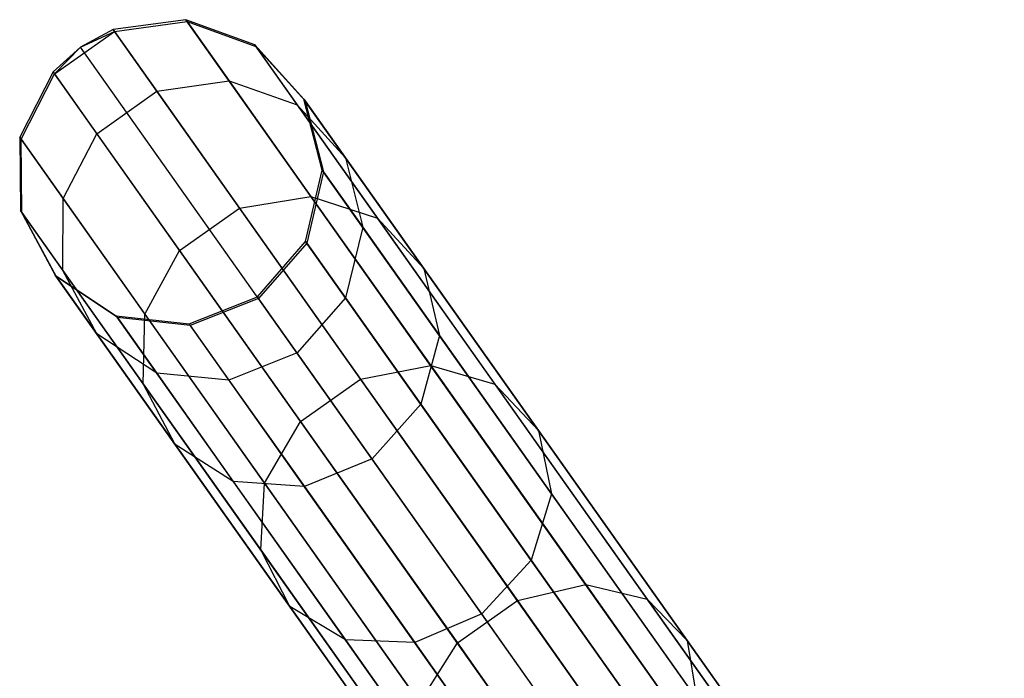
# Model space of a CAD drawing. Extents: x -91 to 92, y -91 to 92.
# Tile 157 of 256: x -53.05 to -46.63, y 71 to 75.29. Entities that reach past the tile are written whole.
import ezdxf

# ---------------------------------------------------------------- set-up
doc = ezdxf.new("R2010")
doc.units = 0
doc.header["$LTSCALE"] = 25.4
doc.layers.get('0').update_dxf_attribs({"linetype": 'CONTINUOUS'})

# ---------------------------------------------------------------- blocks, each defined once
blk = doc.blocks.new('NL2500012258_STL_2')
at = {"color": 0}
for p, q in [((40.2769, 74.8601, 48.9473), (39.8027, 74.7963, 48.9629)), ((40.2769, 74.8601, 48.9473), (39.8027, 74.7963, 48.9629)), ((39.8113, 74.7841, 45.8381), (40.2854, 74.848, 45.8557)), ((39.8113, 74.7841, 45.8381), (40.2854, 74.848, 45.8557)), ((44.7211, 68.5819, 158.9473), (40.2769, 74.8601, 48.9473)), ((40.7258, 74.6964, 48.9199), (40.2769, 74.8601, 48.9473)), ((44.7211, 68.5819, 158.9473), (40.2769, 74.8601, 48.9473)), ((40.2769, 74.8601, 48.9473), (40.2854, 74.848, 45.8557)), ((40.2769, 74.8601, 48.9473), (40.2854, 74.848, 45.8557)), ((40.7258, 74.6964, 48.9199), (40.2769, 74.8601, 48.9473)), ((40.2854, 74.848, 45.8557), (40.5592, 74.4612, 42.8005)), ((40.2854, 74.848, 45.8557), (40.5592, 74.4612, 42.8005)), ((40.2854, 74.848, 45.8557), (40.7341, 74.6846, 45.8869)), ((40.2854, 74.848, 45.8557), (40.7341, 74.6846, 45.8869)), ((39.4207, 74.5076, 45.8381), (39.8113, 74.7841, 45.8381)), ((39.4207, 74.5076, 45.8381), (39.8113, 74.7841, 45.8381)), ((39.8027, 74.7963, 48.9629), (39.5907, 74.6817, 48.9649)), ((39.8027, 74.7963, 48.9629), (39.5907, 74.6817, 48.9649)), ((39.5907, 74.6817, 48.9649), (39.8113, 74.7841, 45.8381)), ((39.5907, 74.6817, 48.9649), (39.8113, 74.7841, 45.8381)), ((44.2469, 68.5181, 158.9629), (39.8027, 74.7963, 48.9629)), ((44.2469, 68.5181, 158.9629), (39.8027, 74.7963, 48.9629)), ((39.8027, 74.7963, 48.9629), (39.8113, 74.7841, 45.8381)), ((39.8027, 74.7963, 48.9629), (39.8113, 74.7841, 45.8381)), ((39.8113, 74.7841, 45.8381), (40.0881, 74.3932, 42.7502)), ((39.8113, 74.7841, 45.8381), (40.0881, 74.3932, 42.7502)), ((45.17, 68.4183, 158.9199), (40.7258, 74.6964, 48.9199)), ((41.0467, 74.3429, 48.8867), (40.7258, 74.6964, 48.9199)), ((45.17, 68.4183, 158.9199), (40.7258, 74.6964, 48.9199)), ((40.7258, 74.6964, 48.9199), (40.7341, 74.6846, 45.8869)), ((40.7258, 74.6964, 48.9199), (40.7341, 74.6846, 45.8869)), ((41.0467, 74.3429, 48.8867), (40.7258, 74.6964, 48.9199)), ((40.7341, 74.6846, 45.8869), (41.0028, 74.3051, 42.8898)), ((40.7341, 74.6846, 45.8869), (41.0028, 74.3051, 42.8898)), ((40.7341, 74.6846, 45.8869), (41.0549, 74.3314, 45.9246)), ((40.7341, 74.6846, 45.8869), (41.0549, 74.3314, 45.9246)), ((39.5907, 74.6817, 48.9649), (39.4121, 74.5198, 48.9629)), ((39.5907, 74.6817, 48.9649), (39.4121, 74.5198, 48.9629)), ((39.5907, 74.6817, 48.9649), (39.4207, 74.5076, 45.8381)), ((39.5907, 74.6817, 48.9649), (39.4207, 74.5076, 45.8381)), ((44.0349, 68.4035, 158.9649), (39.5907, 74.6817, 48.9649)), ((44.0349, 68.4035, 158.9649), (39.5907, 74.6817, 48.9649)), ((39.4121, 74.5198, 48.9629), (39.1944, 74.0938, 48.9473)), ((39.4121, 74.5198, 48.9629), (39.1944, 74.0938, 48.9473)), ((39.2029, 74.0818, 45.8557), (39.4207, 74.5076, 45.8381)), ((39.2029, 74.0818, 45.8557), (39.4207, 74.5076, 45.8381)), ((43.8563, 68.2416, 158.9629), (39.4121, 74.5198, 48.9629)), ((43.8563, 68.2416, 158.9629), (39.4121, 74.5198, 48.9629)), ((39.4121, 74.5198, 48.9629), (39.4207, 74.5076, 45.8381)), ((39.4121, 74.5198, 48.9629), (39.4207, 74.5076, 45.8381)), ((39.4207, 74.5076, 45.8381), (39.6974, 74.1166, 42.7502)), ((39.4207, 74.5076, 45.8381), (39.6974, 74.1166, 42.7502)), ((40.0881, 74.3932, 42.7502), (40.5592, 74.4612, 42.8005)), ((40.0881, 74.3932, 42.7502), (40.5592, 74.4612, 42.8005)), ((40.5592, 74.4612, 42.8005), (41.0923, 73.7081, 39.8497)), ((40.5592, 74.4612, 42.8005), (41.0923, 73.7081, 39.8497)), ((40.5592, 74.4612, 42.8005), (41.0028, 74.3051, 42.8898)), ((40.5592, 74.4612, 42.8005), (41.0028, 74.3051, 42.8898)), ((39.6974, 74.1166, 42.7502), (40.0881, 74.3932, 42.7502)), ((39.6974, 74.1166, 42.7502), (40.0881, 74.3932, 42.7502)), ((40.0881, 74.3932, 42.7502), (40.6269, 73.632, 39.7677)), ((40.0881, 74.3932, 42.7502), (40.6269, 73.632, 39.7677)), ((41.0028, 74.3051, 42.8898), (41.5258, 73.5664, 39.995)), ((41.0028, 74.3051, 42.8898), (41.5258, 73.5664, 39.995)), ((41.0028, 74.3051, 42.8898), (41.3173, 73.9607, 42.9974)), ((41.0028, 74.3051, 42.8898), (41.3173, 73.9607, 42.9974)), ((45.491, 68.0647, 158.8867), (41.0467, 74.3429, 48.8867)), ((41.1662, 73.8804, 48.8555), (41.0467, 74.3429, 48.8867)), ((45.491, 68.0647, 158.8867), (41.0467, 74.3429, 48.8867)), ((41.0467, 74.3429, 48.8867), (41.0549, 74.3314, 45.9246)), ((41.0467, 74.3429, 48.8867), (41.0549, 74.3314, 45.9246)), ((41.1662, 73.8804, 48.8555), (41.0467, 74.3429, 48.8867)), ((41.0549, 74.3314, 45.9246), (41.3173, 73.9607, 42.9974)), ((41.0549, 74.3314, 45.9246), (41.3173, 73.9607, 42.9974)), ((41.0549, 74.3314, 45.9246), (41.1741, 73.8692, 45.96)), ((41.0549, 74.3314, 45.9246), (41.1741, 73.8692, 45.96)), ((39.4767, 73.6949, 42.8005), (39.6974, 74.1166, 42.7502)), ((39.4767, 73.6949, 42.8005), (39.6974, 74.1166, 42.7502)), ((39.6974, 74.1166, 42.7502), (40.2363, 73.3555, 39.7677)), ((39.6974, 74.1166, 42.7502), (40.2363, 73.3555, 39.7677)), ((43.6386, 67.8156, 158.9473), (39.1944, 74.0938, 48.9473)), ((39.1944, 74.0938, 48.9473), (39.1995, 73.616, 48.9199)), ((43.6386, 67.8156, 158.9473), (39.1944, 74.0938, 48.9473)), ((39.1944, 74.0938, 48.9473), (39.2029, 74.0818, 45.8557)), ((39.1944, 74.0938, 48.9473), (39.1995, 73.616, 48.9199)), ((39.1944, 74.0938, 48.9473), (39.2029, 74.0818, 45.8557)), ((39.2078, 73.6042, 45.8869), (39.2029, 74.0818, 45.8557)), ((39.2029, 74.0818, 45.8557), (39.4767, 73.6949, 42.8005)), ((39.2029, 74.0818, 45.8557), (39.4767, 73.6949, 42.8005)), ((39.2078, 73.6042, 45.8869), (39.2029, 74.0818, 45.8557)), ((41.3173, 73.9607, 42.9974), (41.828, 73.2392, 40.1702)), ((41.3173, 73.9607, 42.9974), (41.828, 73.2392, 40.1702)), ((41.3173, 73.9607, 42.9974), (41.4306, 73.5069, 43.0987)), ((41.3173, 73.9607, 42.9974), (41.4306, 73.5069, 43.0987)), ((41.0567, 73.415, 48.8334), (41.1662, 73.8804, 48.8555)), ((41.0567, 73.415, 48.8334), (41.1662, 73.8804, 48.8555)), ((41.1741, 73.8692, 45.96), (41.0645, 73.404, 45.9852)), ((41.1741, 73.8692, 45.96), (41.0645, 73.404, 45.9852)), ((45.6104, 67.6023, 158.8555), (41.1662, 73.8804, 48.8555)), ((45.6104, 67.6023, 158.8555), (41.1662, 73.8804, 48.8555)), ((41.1662, 73.8804, 48.8555), (41.1741, 73.8692, 45.96)), ((41.1662, 73.8804, 48.8555), (41.1741, 73.8692, 45.96)), ((41.1741, 73.8692, 45.96), (41.4306, 73.5069, 43.0987)), ((41.1741, 73.8692, 45.96), (41.4306, 73.5069, 43.0987)), ((39.4765, 73.2247, 42.8898), (39.4767, 73.6949, 42.8005)), ((39.4765, 73.2247, 42.8898), (39.4767, 73.6949, 42.8005)), ((39.4767, 73.6949, 42.8005), (40.0098, 72.9418, 39.8497)), ((39.4767, 73.6949, 42.8005), (40.0098, 72.9418, 39.8497)), ((40.6269, 73.632, 39.7677), (41.0923, 73.7081, 39.8497)), ((40.6269, 73.632, 39.7677), (41.0923, 73.7081, 39.8497)), ((41.0923, 73.7081, 39.8497), (41.8728, 72.6055, 37.0688)), ((41.0923, 73.7081, 39.8497), (41.8728, 72.6055, 37.0688)), ((41.0923, 73.7081, 39.8497), (41.5258, 73.5664, 39.995)), ((41.0923, 73.7081, 39.8497), (41.5258, 73.5664, 39.995)), ((43.6437, 67.3378, 158.9199), (39.1995, 73.616, 48.9199)), ((39.1995, 73.616, 48.9199), (39.4263, 73.1958, 48.8867)), ((43.6437, 67.3378, 158.9199), (39.1995, 73.616, 48.9199)), ((39.1995, 73.616, 48.9199), (39.4263, 73.1958, 48.8867)), ((39.1995, 73.616, 48.9199), (39.2078, 73.6042, 45.8869)), ((39.1995, 73.616, 48.9199), (39.2078, 73.6042, 45.8869)), ((39.4344, 73.1843, 45.9246), (39.2078, 73.6042, 45.8869)), ((39.2078, 73.6042, 45.8869), (39.4765, 73.2247, 42.8898)), ((39.2078, 73.6042, 45.8869), (39.4765, 73.2247, 42.8898)), ((39.4344, 73.1843, 45.9246), (39.2078, 73.6042, 45.8869)), ((40.2363, 73.3555, 39.7677), (40.6269, 73.632, 39.7677)), ((40.2363, 73.3555, 39.7677), (40.6269, 73.632, 39.7677)), ((40.6269, 73.632, 39.7677), (41.4158, 72.5176, 36.957)), ((40.6269, 73.632, 39.7677), (41.4158, 72.5176, 36.957)), ((41.5258, 73.5664, 39.995), (42.2915, 72.4847, 37.2668)), ((41.5258, 73.5664, 39.995), (42.2915, 72.4847, 37.2668)), ((41.5258, 73.5664, 39.995), (41.828, 73.2392, 40.1702)), ((41.5258, 73.5664, 39.995), (41.828, 73.2392, 40.1702)), ((41.4306, 73.5069, 43.0987), (41.3168, 73.0476, 43.1706)), ((41.4306, 73.5069, 43.0987), (41.3168, 73.0476, 43.1706)), ((41.4306, 73.5069, 43.0987), (41.9299, 72.8016, 40.3352)), ((41.4306, 73.5069, 43.0987), (41.9299, 72.8016, 40.3352)), ((40.7434, 73.0533, 48.8254), (41.0567, 73.415, 48.8334)), ((40.7434, 73.0533, 48.8254), (41.0567, 73.415, 48.8334)), ((41.0645, 73.404, 45.9852), (40.7512, 73.0423, 45.9943)), ((41.0645, 73.404, 45.9852), (40.7512, 73.0423, 45.9943)), ((45.5009, 67.1369, 158.8334), (41.0567, 73.415, 48.8334)), ((45.5009, 67.1369, 158.8334), (41.0567, 73.415, 48.8334)), ((41.0567, 73.415, 48.8334), (41.0645, 73.404, 45.9852)), ((41.0567, 73.415, 48.8334), (41.0645, 73.404, 45.9852)), ((41.0645, 73.404, 45.9852), (41.3168, 73.0476, 43.1706)), ((41.0645, 73.404, 45.9852), (41.3168, 73.0476, 43.1706)), ((40.0098, 72.9418, 39.8497), (40.2363, 73.3555, 39.7677)), ((40.0098, 72.9418, 39.8497), (40.2363, 73.3555, 39.7677)), ((40.2363, 73.3555, 39.7677), (41.0251, 72.2411, 36.957)), ((40.2363, 73.3555, 39.7677), (41.0251, 72.2411, 36.957)), ((39.6968, 72.8136, 42.9974), (39.4765, 73.2247, 42.8898)), ((39.4765, 73.2247, 42.8898), (39.9994, 72.4859, 39.995)), ((39.4765, 73.2247, 42.8898), (39.9994, 72.4859, 39.995)), ((39.6968, 72.8136, 42.9974), (39.4765, 73.2247, 42.8898)), ((41.828, 73.2392, 40.1702), (42.5759, 72.1828, 37.5057)), ((41.828, 73.2392, 40.1702), (42.5759, 72.1828, 37.5057)), ((41.828, 73.2392, 40.1702), (41.9299, 72.8016, 40.3352)), ((41.828, 73.2392, 40.1702), (41.9299, 72.8016, 40.3352)), ((43.8705, 66.9176, 158.8867), (39.4263, 73.1958, 48.8867)), ((39.4263, 73.1958, 48.8867), (39.8227, 72.9295, 48.8555)), ((43.8705, 66.9176, 158.8867), (39.4263, 73.1958, 48.8867)), ((39.4263, 73.1958, 48.8867), (39.8227, 72.9295, 48.8555)), ((39.4263, 73.1958, 48.8867), (39.4344, 73.1843, 45.9246)), ((39.4263, 73.1958, 48.8867), (39.4344, 73.1843, 45.9246)), ((39.8307, 72.9182, 45.96), (39.4344, 73.1843, 45.9246)), ((39.4344, 73.1843, 45.9246), (39.6968, 72.8136, 42.9974)), ((39.4344, 73.1843, 45.9246), (39.6968, 72.8136, 42.9974)), ((39.8307, 72.9182, 45.96), (39.4344, 73.1843, 45.9246)), ((40.2981, 72.878, 48.8334), (40.7434, 73.0533, 48.8254)), ((40.2981, 72.878, 48.8334), (40.7434, 73.0533, 48.8254)), ((40.7512, 73.0423, 45.9943), (40.3059, 72.867, 45.9852)), ((40.7512, 73.0423, 45.9943), (40.3059, 72.867, 45.9852)), ((45.1876, 66.7751, 158.8254), (40.7434, 73.0533, 48.8254)), ((45.1876, 66.7751, 158.8254), (40.7434, 73.0533, 48.8254)), ((40.7434, 73.0533, 48.8254), (40.7512, 73.0423, 45.9943)), ((40.7434, 73.0533, 48.8254), (40.7512, 73.0423, 45.9943)), ((41.0019, 72.688, 43.1966), (40.7512, 73.0423, 45.9943)), ((41.0019, 72.688, 43.1966), (40.7512, 73.0423, 45.9943)), ((41.3168, 73.0476, 43.1706), (41.0019, 72.688, 43.1966)), ((41.3168, 73.0476, 43.1706), (41.0019, 72.688, 43.1966)), ((41.3168, 73.0476, 43.1706), (41.8079, 72.3538, 40.4522)), ((41.3168, 73.0476, 43.1706), (41.8079, 72.3538, 40.4522)), ((44.2669, 66.6513, 158.8555), (39.8227, 72.9295, 48.8555)), ((39.8227, 72.9295, 48.8555), (40.2981, 72.878, 48.8334)), ((44.2669, 66.6513, 158.8555), (39.8227, 72.9295, 48.8555)), ((39.8227, 72.9295, 48.8555), (40.2981, 72.878, 48.8334)), ((39.8227, 72.9295, 48.8555), (39.8307, 72.9182, 45.96)), ((39.8227, 72.9295, 48.8555), (39.8307, 72.9182, 45.96)), ((40.3059, 72.867, 45.9852), (39.8307, 72.9182, 45.96)), ((39.8307, 72.9182, 45.96), (40.0872, 72.5559, 43.0987)), ((39.8307, 72.9182, 45.96), (40.0872, 72.5559, 43.0987)), ((40.3059, 72.867, 45.9852), (39.8307, 72.9182, 45.96)), ((39.9994, 72.4859, 39.995), (40.0098, 72.9418, 39.8497)), ((39.9994, 72.4859, 39.995), (40.0098, 72.9418, 39.8497)), ((40.0098, 72.9418, 39.8497), (40.7903, 71.8392, 37.0688)), ((40.0098, 72.9418, 39.8497), (40.7903, 71.8392, 37.0688)), ((44.7423, 66.5999, 158.8334), (40.2981, 72.878, 48.8334)), ((44.7423, 66.5999, 158.8334), (40.2981, 72.878, 48.8334)), ((40.2981, 72.878, 48.8334), (40.3059, 72.867, 45.9852)), ((40.2981, 72.878, 48.8334), (40.3059, 72.867, 45.9852)), ((40.3059, 72.867, 45.9852), (40.5582, 72.5106, 43.1706)), ((40.3059, 72.867, 45.9852), (40.5582, 72.5106, 43.1706)), ((40.0872, 72.5559, 43.0987), (39.6968, 72.8136, 42.9974)), ((39.6968, 72.8136, 42.9974), (40.2075, 72.0921, 40.1702)), ((39.6968, 72.8136, 42.9974), (40.2075, 72.0921, 40.1702)), ((40.0872, 72.5559, 43.0987), (39.6968, 72.8136, 42.9974)), ((41.9299, 72.8016, 40.3352), (41.8079, 72.3538, 40.4522)), ((41.9299, 72.8016, 40.3352), (41.8079, 72.3538, 40.4522)), ((41.9299, 72.8016, 40.3352), (42.6608, 71.769, 37.7307)), ((41.9299, 72.8016, 40.3352), (42.6608, 71.769, 37.7307)), ((41.0019, 72.688, 43.1966), (40.5582, 72.5106, 43.1706)), ((41.0019, 72.688, 43.1966), (40.5582, 72.5106, 43.1706)), ((41.4901, 71.9984, 40.4944), (41.0019, 72.688, 43.1966)), ((41.4901, 71.9984, 40.4944), (41.0019, 72.688, 43.1966)), ((41.4158, 72.5176, 36.957), (41.8728, 72.6055, 37.0688)), ((41.4158, 72.5176, 36.957), (41.8728, 72.6055, 37.0688)), ((41.8728, 72.6055, 37.0688), (42.8834, 71.1779, 34.5194)), ((41.8728, 72.6055, 37.0688), (42.8834, 71.1779, 34.5194)), ((41.8728, 72.6055, 37.0688), (42.2915, 72.4847, 37.2668)), ((41.8728, 72.6055, 37.0688), (42.2915, 72.4847, 37.2668)), ((40.5582, 72.5106, 43.1706), (40.0872, 72.5559, 43.0987)), ((40.0872, 72.5559, 43.0987), (40.5864, 71.8506, 40.3352)), ((40.0872, 72.5559, 43.0987), (40.5864, 71.8506, 40.3352)), ((40.5582, 72.5106, 43.1706), (40.0872, 72.5559, 43.0987)), ((40.5582, 72.5106, 43.1706), (41.0493, 71.8168, 40.4522)), ((40.5582, 72.5106, 43.1706), (41.0493, 71.8168, 40.4522)), ((41.0251, 72.2411, 36.957), (41.4158, 72.5176, 36.957)), ((41.0251, 72.2411, 36.957), (41.4158, 72.5176, 36.957)), ((41.4158, 72.5176, 36.957), (42.4372, 71.0746, 34.3803)), ((41.4158, 72.5176, 36.957), (42.4372, 71.0746, 34.3803)), ((40.2075, 72.0921, 40.1702), (39.9994, 72.4859, 39.995)), ((39.9994, 72.4859, 39.995), (40.7651, 71.4042, 37.2668)), ((39.9994, 72.4859, 39.995), (40.7651, 71.4042, 37.2668)), ((40.2075, 72.0921, 40.1702), (39.9994, 72.4859, 39.995)), ((42.2915, 72.4847, 37.2668), (43.2829, 71.0842, 34.7659)), ((42.2915, 72.4847, 37.2668), (43.2829, 71.0842, 34.7659)), ((42.2915, 72.4847, 37.2668), (42.5759, 72.1828, 37.5057)), ((42.2915, 72.4847, 37.2668), (42.5759, 72.1828, 37.5057)), ((41.8079, 72.3538, 40.4522), (41.4901, 71.9984, 40.4944)), ((41.8079, 72.3538, 40.4522), (41.4901, 71.9984, 40.4944)), ((41.8079, 72.3538, 40.4522), (42.527, 71.338, 37.8903)), ((41.8079, 72.3538, 40.4522), (42.527, 71.338, 37.8903)), ((40.7903, 71.8392, 37.0688), (41.0251, 72.2411, 36.957)), ((40.7903, 71.8392, 37.0688), (41.0251, 72.2411, 36.957)), ((41.0251, 72.2411, 36.957), (42.0466, 70.7981, 34.3803)), ((41.0251, 72.2411, 36.957), (42.0466, 70.7981, 34.3803)), ((42.5759, 72.1828, 37.5057), (43.5441, 70.8149, 35.0631)), ((42.5759, 72.1828, 37.5057), (43.5441, 70.8149, 35.0631)), ((42.5759, 72.1828, 37.5057), (42.6608, 71.769, 37.7307)), ((42.5759, 72.1828, 37.5057), (42.6608, 71.769, 37.7307)), ((40.5864, 71.8506, 40.3352), (40.2075, 72.0921, 40.1702)), ((40.2075, 72.0921, 40.1702), (40.9554, 71.0357, 37.5057)), ((40.2075, 72.0921, 40.1702), (40.9554, 71.0357, 37.5057)), ((40.5864, 71.8506, 40.3352), (40.2075, 72.0921, 40.1702)), ((41.4901, 71.9984, 40.4944), (41.0493, 71.8168, 40.4522)), ((41.4901, 71.9984, 40.4944), (41.0493, 71.8168, 40.4522)), ((42.2049, 70.9887, 37.9478), (41.4901, 71.9984, 40.4944)), ((42.2049, 70.9887, 37.9478), (41.4901, 71.9984, 40.4944)), ((41.0493, 71.8168, 40.4522), (40.5864, 71.8506, 40.3352)), ((40.5864, 71.8506, 40.3352), (41.3174, 70.818, 37.7307)), ((40.5864, 71.8506, 40.3352), (41.3174, 70.818, 37.7307)), ((41.0493, 71.8168, 40.4522), (40.5864, 71.8506, 40.3352)), ((40.7651, 71.4042, 37.2668), (40.7903, 71.8392, 37.0688)), ((40.7651, 71.4042, 37.2668), (40.7903, 71.8392, 37.0688)), ((40.7903, 71.8392, 37.0688), (41.8009, 70.4116, 34.5194)), ((40.7903, 71.8392, 37.0688), (41.8009, 70.4116, 34.5194)), ((41.0493, 71.8168, 40.4522), (41.7683, 70.801, 37.8903)), ((41.0493, 71.8168, 40.4522), (41.7683, 70.801, 37.8903)), ((42.6608, 71.769, 37.7307), (42.527, 71.338, 37.8903)), ((42.6608, 71.769, 37.7307), (42.527, 71.338, 37.8903)), ((42.6608, 71.769, 37.7307), (43.6073, 70.4319, 35.3431)), ((42.6608, 71.769, 37.7307), (43.6073, 70.4319, 35.3431)), ((40.9554, 71.0357, 37.5057), (40.7651, 71.4042, 37.2668)), ((40.7651, 71.4042, 37.2668), (41.7566, 70.0037, 34.7659)), ((40.7651, 71.4042, 37.2668), (41.7566, 70.0037, 34.7659)), ((40.9554, 71.0357, 37.5057), (40.7651, 71.4042, 37.2668)), ((42.527, 71.338, 37.8903), (42.2049, 70.9887, 37.9478)), ((42.527, 71.338, 37.8903), (42.2049, 70.9887, 37.9478)), ((42.527, 71.338, 37.8903), (43.458, 70.0228, 35.5417)), ((42.527, 71.338, 37.8903), (43.458, 70.0228, 35.5417)), ((42.4372, 71.0746, 34.3803), (42.8834, 71.1779, 34.5194)), ((42.4372, 71.0746, 34.3803), (42.8834, 71.1779, 34.5194)), ((42.8834, 71.1779, 34.5194), (44.1017, 69.4569, 32.2583)), ((42.8834, 71.1779, 34.5194), (44.1017, 69.4569, 32.2583)), ((42.8834, 71.1779, 34.5194), (43.2829, 71.0842, 34.7659)), ((42.8834, 71.1779, 34.5194), (43.2829, 71.0842, 34.7659)), ((41.3174, 70.818, 37.7307), (40.9554, 71.0357, 37.5057)), ((40.9554, 71.0357, 37.5057), (41.9236, 69.6678, 35.0631)), ((40.9554, 71.0357, 37.5057), (41.9236, 69.6678, 35.0631)), ((41.3174, 70.818, 37.7307), (40.9554, 71.0357, 37.5057)), ((42.0466, 70.7981, 34.3803), (42.4372, 71.0746, 34.3803)), ((42.0466, 70.7981, 34.3803), (42.4372, 71.0746, 34.3803)), ((42.4372, 71.0746, 34.3803), (43.6686, 69.3352, 32.0949)), ((42.4372, 71.0746, 34.3803), (43.6686, 69.3352, 32.0949)), ((43.2829, 71.0842, 34.7659), (44.478, 69.3959, 32.5477)), ((43.2829, 71.0842, 34.7659), (44.478, 69.3959, 32.5477)), ((43.2829, 71.0842, 34.7659), (43.5441, 70.8149, 35.0631)), ((43.2829, 71.0842, 34.7659), (43.5441, 70.8149, 35.0631)), ((42.2049, 70.9887, 37.9478), (41.7683, 70.801, 37.8903)), ((42.2049, 70.9887, 37.9478), (41.7683, 70.801, 37.8903)), ((43.1303, 69.6814, 35.6133), (42.2049, 70.9887, 37.9478)), ((43.1303, 69.6814, 35.6133), (42.2049, 70.9887, 37.9478)), ((41.7683, 70.801, 37.8903), (41.3174, 70.818, 37.7307)), ((41.3174, 70.818, 37.7307), (42.2639, 69.4809, 35.3431)), ((41.3174, 70.818, 37.7307), (42.2639, 69.4809, 35.3431)), ((41.7683, 70.801, 37.8903), (41.3174, 70.818, 37.7307)), ((41.7683, 70.801, 37.8903), (42.6994, 69.4858, 35.5417)), ((41.7683, 70.801, 37.8903), (42.6994, 69.4858, 35.5417)), ((41.8009, 70.4116, 34.5194), (42.0466, 70.7981, 34.3803)), ((41.8009, 70.4116, 34.5194), (42.0466, 70.7981, 34.3803)), ((42.0466, 70.7981, 34.3803), (43.2779, 69.0587, 32.0949)), ((42.0466, 70.7981, 34.3803), (43.2779, 69.0587, 32.0949)), ((43.5441, 70.8149, 35.0631), (44.7114, 69.1661, 32.8967)), ((43.5441, 70.8149, 35.0631), (44.7114, 69.1661, 32.8967)), ((43.5441, 70.8149, 35.0631), (43.6073, 70.4319, 35.3431)), ((43.5441, 70.8149, 35.0631), (43.6073, 70.4319, 35.3431))]:
    blk.add_line(p, q, dxfattribs=at)

msp = doc.modelspace()

# ---------------------------------------------------------------- block references
at = {"color": 0}
msp.add_blockref('NL2500012258_STL_2', (-92.2434, 0.4282, -1717), dxfattribs=at)

doc.saveas('drawing.dxf')
